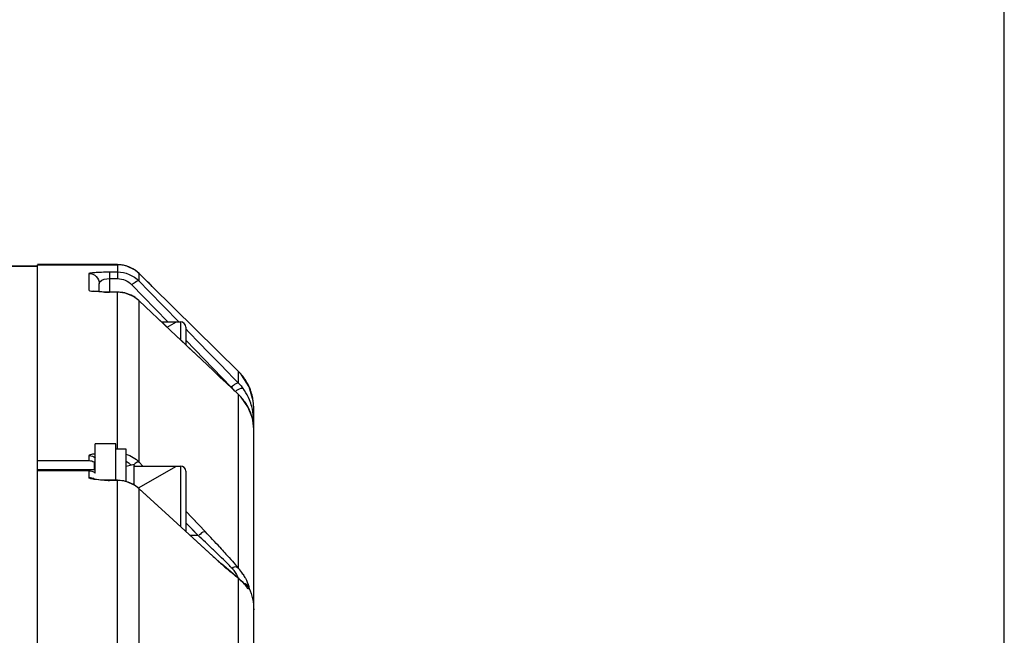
# Model space of a CAD drawing. Header units: millimetres. Extents: x 0 to 8410, y 0 to 5940.
# Tile 33 of 122: x 3020 to 3116, y 5198 to 5258. Entities that reach past the tile are written whole.
import ezdxf

# ---------------------------------------------------------------- set-up
doc = ezdxf.new("R2010")
doc.units = ezdxf.units.MM
doc.header["$LTSCALE"] = 462.55
doc.layers.get('0').update_dxf_attribs({"linetype": 'CONTINUOUS'})
for name, color, linetype in [('204102000021_DXF_DIMENSION', 7, 'CONTINUOUS'), ('304102000022DXF_CONTINUOUS_LINE', 7, 'CONTINUOUS'), ('304105000070DXF_CONTINUOUS_LINE', 7, 'CONTINUOUS'), ('304106000010DXF_CONTINUOUS_LINE', 7, 'CONTINUOUS'), ('304107000021DXF_CONTINUOUS_LINE', 7, 'CONTINUOUS'), ('501023000065DXF_CONTINUOUS_LINE', 7, 'CONTINUOUS'), ('604006000002DXF_CONTINUOUS_LINE', 7, 'CONTINUOUS')]:
    doc.layers.add(name, color=color, linetype=linetype)
doc.styles.get("Standard").update_dxf_attribs({"font": 'txt', "width": 0.7})
doc.dimstyles.new('DIMSTYLE_2', dxfattribs={"dimtxt": 65, "dimasz": 50, "dimexe": 1, "dimexo": 0, "dimgap": 1.625, "dimtad": 1, "dimdec": 0, "dimdsep": 46, "dimtxsty": 'Standard', "dimblk": '_FILLED', "dimblk1": '_FILLED', "dimblk2": '_FILLED', "dimcen": 0.09, "dimclrt": 5, "dimazin": 2, "dimtp": 0.5, "dimtm": 0.5, "dimtfac": 1, "dimtdec": 0, "dimtofl": 0, "dimtmove": 0, "dimatfit": 3, "dimldrblk": '_FILLED', "dimfxl": 0, "dimtolj": 1, "dimarcsym": 0})

# ---------------------------------------------------------------- blocks, each defined once
blk = doc.blocks.new('_FILLED')
at = {"color": 0, "linetype": 'ByBlock'}
blk.add_solid([(0, 0), (-1, 0.17), (-1, -0.17)], dxfattribs=at)
blk = doc.blocks.new('*D2')
at = {"layer": '204102000021_DXF_DIMENSION', "color": 2, "linetype": 'Continuous'}
for p, q in [((2945.767, 5283.107), (2945.767, 5406.016)), ((3115.711, 5096.089), (3115.711, 5406.016)), ((2945.767, 5396.016), (3030.739, 5396.016)), ((3115.711, 5396.016), (3030.739, 5396.016))]:
    blk.add_line(p, q, dxfattribs=at)
at = {"layer": '204102000021_DXF_DIMENSION', "color": 2, "linetype": 'Continuous', "xscale": 50, "yscale": 50, "zscale": 50, "rotation": 180}
blk.add_blockref('_FILLED', (2945.767, 5396.016), dxfattribs=at)
at = {"layer": '204102000021_DXF_DIMENSION', "color": 2, "linetype": 'Continuous', "xscale": 50, "yscale": 50, "zscale": 50}
blk.add_blockref('_FILLED', (3115.711, 5396.016), dxfattribs=at)

msp = doc.modelspace()

# ---------------------------------------------------------------- linework, layer by layer
at = {"layer": '304102000022DXF_CONTINUOUS_LINE', "color": 9, "linetype": 'Continuous'}
msp.add_line((3021.767, 5234.006), (2989.179, 5234.006), dxfattribs=at)
at = {"layer": '304102000022DXF_CONTINUOUS_LINE', "color": 7, "linetype": 'Continuous'}
msp.add_line((3021.767, 5082.814), (3021.767, 5234.018), dxfattribs=at)
msp.add_lwpolyline([(3021.767, 5234.019), (2988.905, 5234.019), (2987.583, 5234.024), (2986.307, 5234.036), (2985.088, 5234.054), (2983.941, 5234.08), (2982.881, 5234.112), (2981.928, 5234.151), (2981.103, 5234.195), (2980.443, 5234.241), (2979.988, 5234.284), (2979.877, 5234.297)], dxfattribs=at)
at = {"layer": '304105000070DXF_CONTINUOUS_LINE', "color": 7, "linetype": 'Continuous'}
for p, q in [((3030.367, 5216.258), (3029.367, 5216.258)), ((3030.367, 5213.118), (3030.367, 5216.258)), ((3027.367, 5214.258), (3021.767, 5214.258))]:
    msp.add_line(p, q, dxfattribs=at)
at = {"layer": '304106000010DXF_CONTINUOUS_LINE', "color": 7, "linetype": 'Continuous'}
for p, q in [((3027.367, 5213.936), (3027.367, 5216.758)), ((3029.367, 5216.758), (3027.367, 5216.758)), ((3029.367, 5213.234), (3029.367, 5216.758))]:
    msp.add_line(p, q, dxfattribs=at)
at = {"layer": '304107000021DXF_CONTINUOUS_LINE', "color": 7, "linetype": 'Continuous'}
for p, q in [((3029.525, 5234.179), (3021.767, 5234.179)), ((3021.767, 5215.114), (3021.767, 5234.178)), ((3031.912, 5233.048), (3031.626, 5233.326)), ((3032.907, 5232.071), (3031.912, 5233.048)), ((3027.767, 5231.54), (3027.767, 5232.329)), ((3041.292, 5223.804), (3032.907, 5232.071)), ((3042.725, 5220.939), (3042.34, 5222.297)), ((3042.767, 5220.309), (3042.725, 5220.939)), ((3042.767, 5101.026), (3042.767, 5220.309)), ((3026.767, 5215.114), (3021.767, 5215.114)), ((3027.267, 5214.981), (3027.267, 5214.258)), ((3021.767, 5179.419), (3021.767, 5214.164)), ((3026.767, 5214.164), (3021.767, 5214.164)), ((3029.523, 5213.234), (3028.767, 5213.234)), ((3034.556, 5209.746), (3031.612, 5212.437)), ((3038.814, 5205.854), (3034.556, 5209.746)), ((3041.218, 5203.764), (3041.217, 5203.765)), ((3041.312, 5203.687), (3041.218, 5203.764))]:
    msp.add_line(p, q, dxfattribs=at)
at = {"layer": '304107000021DXF_CONTINUOUS_LINE', "color": 9, "linetype": 'Continuous'}
for p, q in [((3021.767, 5234.175), (3029.524, 5234.175)), ((3029.464, 5234.179), (3029.464, 5234.175)), ((3029.525, 5234.179), (3029.524, 5234.175)), ((3029.524, 5234.175), (3029.524, 5232.822)), ((3026.767, 5231.695), (3026.767, 5233.327)), ((3028.767, 5233.478), (3028.767, 5231.513)), ((3028.767, 5233.478), (3029.524, 5233.478)), ((3028.767, 5232.822), (3029.524, 5232.822)), ((3031.627, 5233.326), (3031.645, 5233.304)), ((3031.645, 5232.583), (3031.645, 5233.304)), ((3030.938, 5232.22), (3032.037, 5231.09)), ((3030.938, 5232.22), (3032.037, 5231.09)), ((3031.645, 5232.583), (3032.582, 5231.62)), ((3031.645, 5232.583), (3032.582, 5231.62)), ((3032.907, 5232.071), (3032.917, 5232.058)), ((3032.917, 5232.058), (3041.302, 5223.791)), ((3028.767, 5231.51), (3028.767, 5231.513)), ((3029.524, 5231.51), (3028.767, 5231.51)), ((3029.523, 5216.258), (3029.524, 5231.513)), ((3032.037, 5231.09), (3034.441, 5228.618)), ((3032.582, 5231.62), (3035.502, 5228.618)), ((3031.645, 5230.665), (3031.624, 5230.688)), ((3031.645, 5214.99), (3031.645, 5230.665)), ((3036.167, 5226.843), (3040.595, 5222.288)), ((3041.292, 5223.804), (3041.302, 5223.791)), ((3041.302, 5222.652), (3041.302, 5223.791)), ((3041.302, 5221.553), (3041.282, 5221.575)), ((3041.302, 5204.673), (3041.302, 5221.553)), ((3042.61, 5219.363), (3042.606, 5219.378)), ((3026.767, 5215.114), (3026.767, 5215.637)), ((3031.645, 5214.99), (3031.999, 5214.618)), ((3031.645, 5214.99), (3031.999, 5214.618)), ((3026.767, 5213.516), (3026.767, 5214.164)), ((3028.767, 5213.226), (3028.767, 5213.234)), ((3029.523, 5213.226), (3028.767, 5213.226)), ((3029.523, 5213.226), (3029.523, 5213.234)), ((3029.523, 5196.762), (3029.523, 5213.226)), ((3031.645, 5212.4), (3031.612, 5212.437)), ((3031.645, 5195.893), (3031.645, 5212.4)), ((3034.552, 5209.743), (3031.645, 5212.4)), ((3036.167, 5210.234), (3038.077, 5208.224)), ((3036.167, 5210.234), (3036.731, 5209.64)), ((3038.847, 5205.818), (3034.552, 5209.743)), ((3036.18, 5209.116), (3037.37, 5207.864)), ((3036.731, 5209.64), (3038.077, 5208.224)), ((3036.757, 5208.509), (3037.37, 5207.864)), ((3037.37, 5207.864), (3036.615, 5207.864)), ((3039.478, 5206.727), (3039.614, 5206.579)), ((3038.847, 5205.818), (3038.814, 5205.854)), ((3041.302, 5203.684), (3041.218, 5203.764)), ((3041.301, 5184.514), (3041.302, 5203.684))]:
    msp.add_line(p, q, dxfattribs=at)
at = {"layer": '304107000021DXF_CONTINUOUS_LINE', "color": 7, "linetype": 'Continuous'}
for points in [[(3031.627, 5233.326), (3031.242, 5233.643), (3030.382, 5234.054), (3029.525, 5234.179)], [(3029.524, 5231.513), (3028.627, 5231.513), (3028.113, 5231.523), (3027.705, 5231.543), (3027.412, 5231.566), (3027.221, 5231.588), (3027.164, 5231.598)], [(3031.624, 5230.688), (3031.076, 5231.097), (3030.276, 5231.42), (3029.524, 5231.513)], [(3041.282, 5221.575), (3038.242, 5224.444), (3034.697, 5227.789), (3031.624, 5230.688)], [(3042.34, 5222.297), (3041.595, 5223.477), (3041.292, 5223.804)], [(3042.606, 5219.378), (3042.208, 5220.373), (3041.553, 5221.298), (3041.282, 5221.575)], [(3028.767, 5213.234), (3028.575, 5213.235), (3028.091, 5213.252), (3027.708, 5213.282), (3027.437, 5213.317), (3027.281, 5213.348), (3027.252, 5213.356)], [(3031.612, 5212.437), (3031.202, 5212.75), (3030.376, 5213.117), (3029.523, 5213.234)], [(3041.217, 5203.765), (3040.765, 5204.134), (3039.67, 5205.082), (3038.814, 5205.854)], [(3041.961, 5203.06), (3041.978, 5203.046), (3041.963, 5203.061), (3041.879, 5203.149), (3041.741, 5203.292), (3041.55, 5203.477), (3041.312, 5203.687)]]:
    msp.add_lwpolyline(points, dxfattribs=at)
at = {"layer": '304107000021DXF_CONTINUOUS_LINE', "color": 9, "linetype": 'Continuous'}
for centre, radius, start, end in [((3029.523, 5231.146), 3.029, 83.05652, 89.97761), ((3029.523, 5231.139), 3.036, 74.68802, 83.06864), ((3029.527, 5231.157), 3.017, 72.30053, 74.67231), ((3029.523, 5231.151), 3.024, 56.57972, 72.26598), ((3029.519, 5231.149), 3.028, 54.3036, 56.54012), ((3029.523, 5231.154), 3.022, 51.05016, 54.30474), ((3029.548, 5231.185), 2.982, 45.30752, 51.05915), ((2836.58, 5032.911), 279.657, 45.40721, 45.77204), ((3028.763, 5252.397), 20.887, 268.67614, 270.00932), ((3029.517, 5228.353), 3.156, 75.50175, 76.81753), ((3029.542, 5228.449), 3.058, 60.82404, 75.51564), ((3029.555, 5228.48), 3.024, 59.00823, 60.74862), ((3029.565, 5228.494), 3.007, 47.63925, 59.02164), ((3029.621, 5228.559), 2.922, 46.13941, 47.59883), ((3037.769, 5220.225), 5.02, 38.30542, 45.26078), ((3037.809, 5220.258), 4.968, 24.93658, 38.2971), ((3037.666, 5219.442), 4.084, 37.67033, 44.18074), ((3037.863, 5220.287), 4.907, 24.01838, 24.89742), ((3037.871, 5220.29), 4.898, 20.01548, 24.01869), ((3042.672, 5219.225), 3.148, 120.28422, 123.05482), ((3037.948, 5218.04), 4.857, 39.06217, 46.32689), ((3037.896, 5220.299), 4.872, 12.57885, 20.01871), ((3037.925, 5220.307), 4.841, 9.47986, 12.566), ((3038.017, 5218.096), 4.768, 30.73347, 39.06448), ((3038.078, 5218.134), 4.696, 26.90637, 30.71293), ((3037.93, 5220.307), 4.837, 0.02112, 9.48428), ((3038.115, 5218.153), 4.655, 15.80403, 26.90832), ((3038.176, 5218.173), 4.591, 15.02988, 15.77409), ((3029.48, 5213.249), 2.007, 51.00769, 63.78561), ((3029.466, 5213.23), 2.031, 46.02787, 51.04895), ((3028.763, 5226.605), 13.378, 267.89971, 270.01517), ((3029.523, 5210.13), 3.097, 88.13392, 89.99703), ((3029.517, 5210.008), 3.218, 75.77954, 88.09257), ((3029.528, 5210.051), 3.174, 73.02215, 75.79199), ((3029.549, 5210.118), 3.104, 70.47535, 73.02258), ((3029.563, 5210.16), 3.059, 58.69678, 70.46265), ((3029.578, 5210.187), 3.029, 54.87227, 58.67444), ((3029.6, 5210.218), 2.991, 50.44453, 54.87655), ((3029.645, 5210.272), 2.92, 46.77546, 50.44432), ((2946.736, 5121.312), 126.083, 42.64495, 43.57658), ((2957.545, 5121.056), 117.93, 46.46781, 47.39958), ((2976.374, 5140.93), 90.553, 46.11493, 46.44374), ((2989.566, 5154.615), 71.546, 45.37872, 46.13204), ((3095.269, 5267.494), 83.59, 227.54736, 228.29952), ((3076.926, 5246.867), 55.988, 228.27303, 229.41079), ((3008.303, 5173.546), 44.91, 44.02496, 45.42846), ((3037.545, 5201.4), 4.983, 33.18649, 41.06275), ((3037.523, 5201.385), 5.01, 32.45303, 33.19985), ((3054.366, 5220.08), 20.965, 231.16683, 231.45237), ((3037.763, 5199.452), 5.517, 46.40071, 50.09857), ((3037.639, 5199.321), 5.697, 45.10257, 46.40926)]:
    msp.add_arc(centre, radius, start, end, dxfattribs=at)
at = {"layer": '304107000021DXF_CONTINUOUS_LINE', "color": 7, "linetype": 'Continuous'}
for centre, radius, start, end in [((3037.703, 5219.124), 5.039, 34.23505, 36.5367), ((3037.637, 5219.082), 5.117, 22.68604, 34.20208), ((3037.539, 5219.043), 5.223, 15.11514, 22.67424), ((3037.39, 5219.007), 5.376, 3.85002, 15.07413), ((3037.251, 5218.995), 5.516, 359.99811, 3.86901)]:
    msp.add_arc(centre, radius, start, end, dxfattribs=at)
at = {"layer": '304107000021DXF_CONTINUOUS_LINE', "color": 9, "linetype": 'Continuous'}
for points, knots in [([(3026.767, 5233.327), (3026.767, 5233.377), (3027.048, 5233.384), (3027.366, 5233.452), (3028.032, 5233.466), (3028.5, 5233.478), (3028.767, 5233.478)], [0, 0, 0, 0, 0.075148, 0.281632, 0.603719, 1, 1, 1, 1]), ([(3026.767, 5233.327), (3027.022, 5233.327), (3027.553, 5233.115), (3027.767, 5232.584), (3027.767, 5232.329)], [0, 0, 0, 0, 0.500426, 1, 1, 1, 1]), ([(3027.767, 5232.329), (3027.767, 5232.388), (3027.937, 5232.77), (3028.434, 5232.822), (3028.767, 5232.822)], [0, 0, 0, 0, 0.149892, 1, 1, 1, 1]), ([(3031.645, 5232.583), (3031.571, 5232.635), (3031.265, 5232.476), (3031.075, 5232.337), (3030.938, 5232.22)], [0, 0, 0, 0, 0.334794, 1, 1, 1, 1]), ([(3028.281, 5231.515), (3027.902, 5231.524), (3027.561, 5231.631), (3026.767, 5231.564), (3026.767, 5231.695)], [0, 0, 0, 0, 0.742653, 1, 1, 1, 1]), ([(3041.302, 5222.652), (3041.227, 5222.703), (3040.922, 5222.545), (3040.731, 5222.405), (3040.595, 5222.288)], [0, 0, 0, 0, 0.335004, 1, 1, 1, 1]), ([(3041.752, 5222.124), (3041.729, 5222.147), (3041.475, 5222.194), (3041.261, 5222.047), (3041.084, 5221.944)], [0, 0, 0, 0, 0.136288, 1, 1, 1, 1]), ([(3042.767, 5218.995), (3042.767, 5219.055), (3042.738, 5219.182), (3042.666, 5219.289), (3042.621, 5219.337)], [0, 0, 0, 0, 0.478131, 1, 1, 1, 1]), ([(3026.767, 5215.637), (3026.767, 5215.697), (3027.049, 5215.772), (3027.214, 5215.804), (3027.364, 5215.823)], [0, 0, 0, 0, 0.284841, 1, 1, 1, 1]), ([(3031.645, 5214.99), (3031.622, 5215.002), (3031.429, 5215.035), (3031.26, 5214.883), (3031.145, 5214.767)], [0, 0, 0, 0, 0.134048, 1, 1, 1, 1]), ([(3027.281, 5213.322), (3027.205, 5213.334), (3027.051, 5213.374), (3026.767, 5213.407), (3026.767, 5213.516)], [0, 0, 0, 0, 0.414174, 1, 1, 1, 1]), ([(3028.273, 5213.235), (3028.01, 5213.245), (3027.678, 5213.266), (3027.349, 5213.311), (3027.281, 5213.322)], [0, 0, 0, 0, 0.793252, 1, 1, 1, 1]), ([(3038.077, 5208.224), (3038.051, 5208.238), (3037.804, 5208.267), (3037.611, 5208.048), (3037.477, 5207.889)], [0, 0, 0, 0, 0.123284, 1, 1, 1, 1]), ([(3039.614, 5206.579), (3039.769, 5206.411), (3040.34, 5205.783), (3040.902, 5205.147), (3041.302, 5204.673)], [0, 0, 0, 0, 0.269384, 1, 1, 1, 1]), ([(3040.595, 5204.757), (3040.687, 5204.662), (3040.964, 5204.34), (3041.185, 5203.97), (3041.296, 5203.7)], [0, 0, 0, 0, 0.312018, 1, 1, 1, 1]), ([(3041.302, 5204.673), (3041.185, 5204.773), (3040.92, 5204.884), (3040.725, 5204.737), (3040.67, 5204.686)], [0, 0, 0, 0, 0.673132, 1, 1, 1, 1]), ([(3042.318, 5202.726), (3042.318, 5202.708), (3042.209, 5202.612), (3042.026, 5203.095), (3041.811, 5203.207), (3041.66, 5203.356)], [0, 0, 0, 0, 0.055703, 0.345013, 1, 1, 1, 1]), ([(3041.75, 5204.073), (3041.825, 5203.956), (3042.037, 5203.587), (3042.208, 5203.193), (3042.283, 5202.916)], [0, 0, 0, 0, 0.325627, 1, 1, 1, 1]), ([(3042.283, 5202.916), (3042.293, 5202.879), (3042.308, 5202.816), (3042.318, 5202.751), (3042.318, 5202.726)], [0, 0, 0, 0, 0.600872, 1, 1, 1, 1])]:
    msp.add_open_spline(points, degree=3, knots=knots, dxfattribs=at)
for points in [[(3029.524, 5233.478), (3030.291, 5233.478), (3031.107, 5233.131), (3031.645, 5232.583)], [(3029.524, 5232.822), (3030.036, 5232.822), (3030.581, 5232.587), (3030.938, 5232.22)], [(3030.237, 5231.427), (3030.004, 5231.481), (3029.763, 5231.51), (3029.524, 5231.51)], [(3041.302, 5221.553), (3038.084, 5224.592), (3034.865, 5227.629), (3031.645, 5230.665)], [(3036.167, 5227.934), (3037.879, 5226.173), (3039.59, 5224.413), (3041.302, 5222.652)], [(3041.302, 5222.652), (3041.462, 5222.488), (3041.627, 5222.318), (3041.731, 5222.114)], [(3026.767, 5215.637), (3026.984, 5215.637), (3027.212, 5215.559), (3027.383, 5215.426)], [(3030.368, 5215.772), (3030.845, 5215.628), (3031.297, 5215.349), (3031.645, 5214.99)], [(3026.767, 5213.516), (3026.957, 5213.516), (3027.155, 5213.457), (3027.314, 5213.354)], [(3041.22, 5203.749), (3040.976, 5203.946), (3040.736, 5204.147), (3040.498, 5204.35)], [(3042.318, 5202.726), (3042.215, 5202.95), (3042.027, 5203.236), (3041.78, 5203.236)], [(3042.318, 5202.726), (3042.613, 5202.082), (3042.769, 5201.358), (3042.767, 5200.651)]]:
    msp.add_open_spline(points, degree=3, dxfattribs=at)
at = {"layer": '304107000021DXF_CONTINUOUS_LINE', "color": 7, "linetype": 'Continuous'}
for points in [[(3042.767, 5218.187), (3042.767, 5218.582), (3042.712, 5218.981), (3042.61, 5219.363)], [(3027.267, 5214.981), (3027.117, 5215.067), (3026.939, 5215.114), (3026.767, 5215.114)], [(3026.767, 5214.164), (3026.939, 5214.164), (3027.117, 5214.117), (3027.267, 5214.031)]]:
    msp.add_open_spline(points, degree=3, dxfattribs=at)
for points, knots in [([(3027.372, 5214.925), (3027.355, 5214.935), (3027.321, 5214.955), (3027.285, 5214.973), (3027.267, 5214.981)], [0, 0, 0, 0, 0.50286, 1, 1, 1, 1]), ([(3027.267, 5214.031), (3027.285, 5214.019), (3027.321, 5213.992), (3027.355, 5213.964), (3027.372, 5213.95)], [0, 0, 0, 0, 0.495655, 1, 1, 1, 1])]:
    msp.add_open_spline(points, degree=3, knots=knots, dxfattribs=at)
at = {"layer": '501023000065DXF_CONTINUOUS_LINE', "color": 7, "linetype": 'Continuous'}
for p, q in [((3033.819, 5228.618), (3035.667, 5228.618)), ((3036.167, 5228.118), (3036.167, 5226.403)), ((3031.177, 5214.618), (3035.667, 5214.618)), ((3036.167, 5214.118), (3036.167, 5208.274))]:
    msp.add_line(p, q, dxfattribs=at)
at = {"layer": '501023000065DXF_CONTINUOUS_LINE', "color": 2, "linetype": 'Continuous'}
for p, q in [((3034.364, 5228.104), (3035.254, 5228.618)), ((3031.567, 5212.489), (3035.254, 5214.618))]:
    msp.add_line(p, q, dxfattribs=at)
at = {"layer": '501023000065DXF_CONTINUOUS_LINE', "color": 9, "linetype": 'Continuous'}
for p, q in [((3035.667, 5228.618), (3035.667, 5226.875)), ((3035.667, 5214.618), (3035.667, 5208.731))]:
    msp.add_line(p, q, dxfattribs=at)
at = {"layer": '501023000065DXF_CONTINUOUS_LINE', "color": 7, "linetype": 'Continuous'}
for centre in [(3035.667, 5228.118), (3035.667, 5214.118)]:
    msp.add_arc(centre, 0.5, 0, 90, dxfattribs=at)
at = {"layer": '604006000002DXF_CONTINUOUS_LINE', "color": 7, "linetype": 'Continuous'}
for p, q in [((3031.141, 5214.758), (3030.367, 5214.558)), ((3031.141, 5212.777), (3031.141, 5214.758)), ((3031.177, 5214.618), (3031.141, 5214.758))]:
    msp.add_line(p, q, dxfattribs=at)

# ---------------------------------------------------------------- dimensions: what is measured, and where the dimension line sits
at = {"layer": '204102000021_DXF_DIMENSION', "color": 2, "linetype": 'Continuous'}
dim = msp.add_linear_dim(base=(3115.711, 5396.016), p1=(2945.767, 5283.107), p2=(3115.711, 5096.089), dimstyle='DIMSTYLE_2', dxfattribs=at)
dim.commit()
dim.dimension.update_dxf_attribs({"geometry": '*D2', "text_midpoint": (2962.489, 5396.016), "dimtype": 160})

doc.saveas('drawing.dxf')
